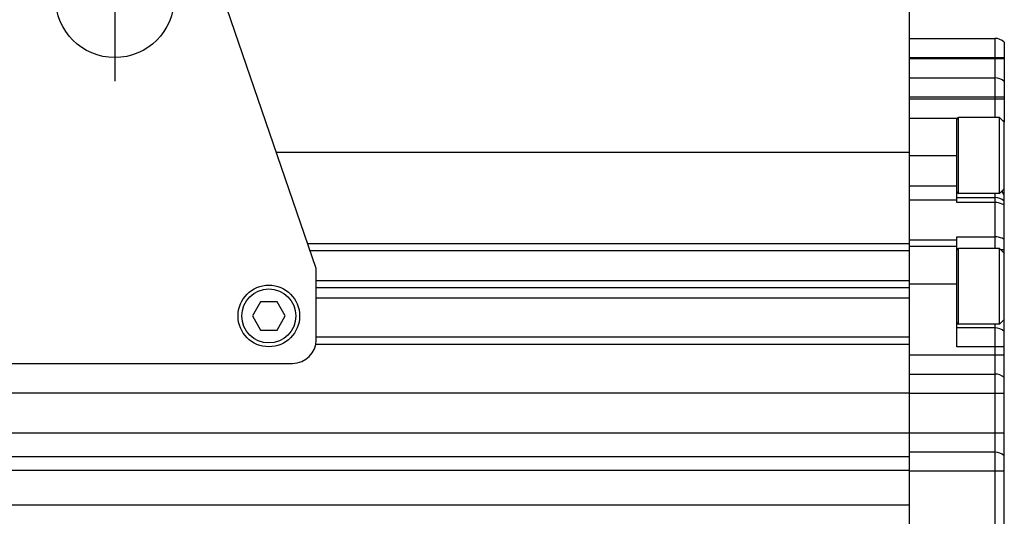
# Model space of a CAD drawing. Header units: millimetres. Extents: x 0 to 420, y 0 to 297.
# Tile 31 of 66: x 161 to 203, y 188 to 209. Entities that reach past the tile are written whole.
import ezdxf

# ---------------------------------------------------------------- set-up
doc = ezdxf.new("R2010")
doc.units = ezdxf.units.MM
doc.header["$LTSCALE"] = 23.1
doc.linetypes.add('CENTER', pattern=[0.6, 0.375, -0.075, 0.075, -0.075])
doc.layers.get('0').update_dxf_attribs({"linetype": 'CONTINUOUS'})
doc.layers.add('AXIS', color=7, linetype='CONTINUOUS')
doc.layers.add('COMPONENTS', color=7, linetype='CONTINUOUS')

msp = doc.modelspace()

# ---------------------------------------------------------------- linework, layer by layer
at = {"color": 7, "linetype": 'CONTINUOUS'}
for p, q in [((202.66042, 204.8634), (200.92742, 204.8634)), ((202.66042, 201.6634), (202.66042, 204.8634)), ((202.66042, 204.8634), (202.86042, 204.6634)), ((202.86042, 201.8634), (202.86042, 204.6634)), ((202.66042, 201.6634), (200.92742, 201.6634)), ((202.66042, 201.6634), (202.86042, 201.8634)), ((202.66042, 199.3434), (200.92742, 199.3434)), ((202.66042, 199.3434), (202.86042, 199.1434)), ((202.66042, 196.1434), (202.66042, 199.3434)), ((202.86042, 196.3434), (202.86042, 199.1434)), ((202.66042, 196.1434), (200.92742, 196.1434)), ((202.66042, 196.1434), (202.86042, 196.3434))]:
    msp.add_line(p, q, dxfattribs=at)
at = {"color": 9, "linetype": 'CONTINUOUS'}
for p, q in [((200.92742, 201.6634), (200.92742, 204.8634)), ((200.92742, 196.1434), (200.92742, 199.3434))]:
    msp.add_line(p, q, dxfattribs=at)
at = {"color": 7, "linetype": 'CONTINUOUS'}
for centre, start, end in [((200.92742, 204.7964), 90, 180), ((200.92742, 201.7304), 180, 270), ((200.92742, 199.2764), 90, 180), ((200.92742, 196.2104), 180, 270)]:
    msp.add_arc(centre, 0.067, start, end, dxfattribs=at)
at = {"layer": 'AXIS', "color": 2, "linetype": 'CENTER'}
msp.add_line((165.32042, 209.8934), (165.32042, 206.3934), dxfattribs=at)
at = {"layer": 'COMPONENTS', "color": 7, "linetype": 'CONTINUOUS'}
for p, q in [((173.82042, 198.4934), (168.55242, 213.81848)), ((198.86042, 195.60403), (198.86042, 210.0434)), ((198.86042, 208.2034), (202.46042, 208.2034)), ((202.86042, 208.05061), (202.86042, 204.6634)), ((198.86042, 206.5434), (202.46042, 206.5434)), ((198.86042, 204.8434), (200.8798, 204.8434)), ((200.86042, 201.2808), (200.86042, 204.8434)), ((198.86042, 203.39402), (172.13583, 203.39402)), ((202.86042, 199.1434), (202.86042, 201.8634)), ((200.86042, 201.4934), (202.46042, 201.4934)), ((198.86042, 199.53372), (173.46281, 199.53372)), ((200.86042, 195.1934), (200.86042, 199.82998)), ((198.86042, 199.2434), (173.56261, 199.2434)), ((198.86042, 199.4434), (200.86042, 199.4434)), ((173.82042, 195.4934), (173.82042, 198.4934)), ((173.82042, 197.9934), (198.86042, 197.9934)), ((173.82042, 197.6934), (198.86042, 197.6934)), ((171.47401, 197.0934), (171.1276, 196.4934)), ((172.16683, 197.0934), (171.47401, 197.0934)), ((172.51324, 196.4934), (172.16683, 197.0934)), ((198.86042, 197.25022), (173.82042, 197.25022)), ((171.1276, 196.4934), (171.47401, 195.8934)), ((172.16683, 195.8934), (172.51324, 196.4934)), ((202.86042, 167.74336), (202.86042, 196.3434)), ((171.47401, 195.8934), (172.16683, 195.8934)), ((202.46042, 195.9934), (200.86042, 195.9934)), ((198.86042, 195.5934), (173.82042, 195.5934)), ((198.86042, 154.0434), (198.86042, 195.5934)), ((198.86042, 195.2934), (173.7996, 195.2934)), ((157.82042, 194.4934), (172.82042, 194.4934)), ((198.86042, 194.0434), (202.46042, 194.0434)), ((198.86042, 193.2434), (143.46042, 193.2434)), ((198.86042, 191.5434), (143.46042, 191.5434)), ((202.46042, 190.7434), (198.86042, 190.7434)), ((198.86042, 190.5434), (143.46042, 190.5434)), ((198.86042, 189.97416), (143.46042, 189.97416)), ((198.86042, 188.51217), (143.46042, 188.51217))]:
    msp.add_line(p, q, dxfattribs=at)
at = {"layer": 'COMPONENTS', "color": 9, "linetype": 'CONTINUOUS'}
for p, q in [((202.46042, 208.2034), (202.46042, 204.8634)), ((198.86042, 207.4034), (202.86042, 207.4034)), ((202.86042, 207.3434), (198.86042, 207.3434)), ((198.86042, 205.7434), (202.86042, 205.7434)), ((202.86042, 205.6434), (198.86042, 205.6434)), ((200.86042, 203.2434), (198.86042, 203.2434)), ((198.86042, 201.98732), (200.86042, 201.98732)), ((202.46042, 201.6634), (202.46042, 199.3434)), ((198.86042, 201.39639), (200.86042, 201.39639)), ((202.46042, 201.2808), (200.86042, 201.2808)), ((198.86042, 199.70414), (200.86042, 199.70414)), ((200.86042, 199.82998), (202.46042, 199.82998)), ((202.86042, 199.28688), (202.71694, 199.28688)), ((198.86042, 197.8434), (200.86042, 197.8434)), ((202.46042, 196.1434), (202.46042, 167.9434)), ((202.86042, 195.1934), (200.86042, 195.1934)), ((202.86042, 194.8434), (198.86042, 194.8434)), ((198.86042, 193.2434), (202.86042, 193.2434)), ((202.86042, 191.5434), (198.86042, 191.5434)), ((202.86042, 189.9434), (198.86042, 189.9434))]:
    msp.add_line(p, q, dxfattribs=at)
at = {"layer": 'COMPONENTS', "color": 7, "linetype": 'CONTINUOUS'}
for centre, radius in [((165.32042, 209.8934), 2.5), ((171.82042, 196.4934), 1.3), ((171.82042, 196.4934), 1.14)]:
    msp.add_circle(centre, radius, dxfattribs=at)
for centre, radius, start, end in [((202.46042, 207.6034), 0.6, 48.189685, 90), ((202.46042, 205.9434), 0.6, 48.189685, 90), ((202.46042, 204.2434), 0.6, 48.189685, 60.035941), ((202.46042, 200.8934), 0.6, 48.189685, 90), ((202.46042, 195.3934), 0.6, 48.189685, 90), ((172.82042, 195.4934), 1, 270, 360), ((202.46042, 193.4434), 0.6, 48.189685, 90), ((202.46042, 190.1434), 0.6, 48.189685, 90)]:
    msp.add_arc(centre, radius, start, end, dxfattribs=at)
at = {"layer": 'COMPONENTS', "color": 9, "linetype": 'CONTINUOUS'}
msp.add_open_spline([(202.77884, 201.76188), (202.77872, 201.76926), (202.77939, 201.7767), (202.78093, 201.78392)], degree=3, dxfattribs=at)
for points, knots in [([(202.86042, 201.57982), (202.84151, 201.61109), (202.80669, 201.66718), (202.77932, 201.73151), (202.77884, 201.76188)], [0, 0, 0, 0, 0.54611595, 1, 1, 1, 1]), ([(202.86042, 201.16862), (202.83257, 201.18691), (202.70939, 201.25347), (202.56668, 201.2808), (202.46042, 201.2808)], [0, 0, 0, 0, 0.23871116, 1, 1, 1, 1]), ([(202.86042, 199.72626), (202.83241, 199.74326), (202.7079, 199.8053), (202.56637, 199.82998), (202.46042, 199.82998)], [0, 0, 0, 0, 0.2361879, 1, 1, 1, 1])]:
    msp.add_open_spline(points, degree=3, knots=knots, dxfattribs=at)

doc.saveas('drawing.dxf')
